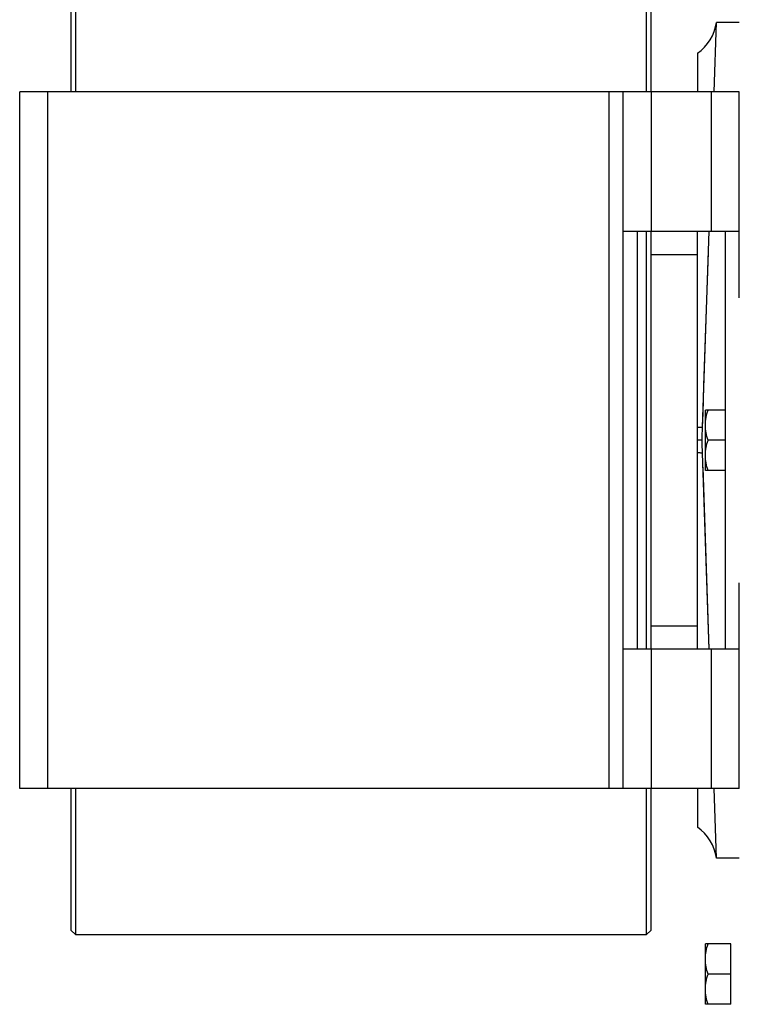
# Model space of a CAD drawing. Extents: x -1709 to 1181, y 8 to 1580.
# Tile 19 of 71: x -1169 to -1014, y 690 to 902. Entities that reach past the tile are written whole.
import ezdxf

# ---------------------------------------------------------------- set-up
doc = ezdxf.new("R2010")
doc.units = 0
doc.header["$LTSCALE"] = 65.395
doc.layers.get('0').update_dxf_attribs({"linetype": 'CONTINUOUS'})

msp = doc.modelspace()

# ---------------------------------------------------------------- linework, layer by layer
at = {"color": 7, "linetype": 'CONTINUOUS'}
for p, q in [((-1158.13, 916.66), (-1158.13, 886.16)), ((-1157.13, 917.66), (-1157.13, 886.16)), ((-1034.13, 886.16), (-1034.13, 917.66)), ((-1033.13, 886.16), (-1033.13, 916.66)), ((-1169.13, 736.16), (-1169.13, 886.16)), ((-1014.13, 886.16), (-1169.13, 886.16)), ((-1039.13, 736.16), (-1039.13, 886.16)), ((-1014.13, 841.84), (-1014.13, 886.16)), ((-1039.13, 856.16), (-1014.13, 856.16)), ((-1036.13, 856.16), (-1036.13, 766.16)), ((-1034.13, 766.16), (-1034.13, 856.16)), ((-1033.13, 766.16), (-1033.13, 856.16)), ((-1017.13, 766.16), (-1017.13, 856.16)), ((-1014.13, 736.16), (-1014.13, 780.47)), ((-1014.13, 766.16), (-1039.13, 766.16)), ((-1014.13, 736.16), (-1169.13, 736.16)), ((-1158.13, 736.16), (-1158.13, 705.66)), ((-1157.13, 736.16), (-1157.13, 704.66)), ((-1034.13, 704.66), (-1034.13, 736.16)), ((-1033.13, 705.66), (-1033.13, 736.16)), ((-1157.13, 704.66), (-1158.13, 705.66)), ((-1157.13, 704.66), (-1034.13, 704.66)), ((-1034.13, 704.66), (-1033.13, 705.66))]:
    msp.add_line(p, q, dxfattribs=at)
at = {"color": 6, "linetype": 'CONTINUOUS'}
for p, q in [((-1019.57, 886.16), (-1019.05, 901.16)), ((-1014.13, 901.16), (-1019.05, 901.16)), ((-1023.13, 894.5), (-1023.13, 886.16)), ((-1023.13, 766.16), (-1023.13, 856.16)), ((-1022.05, 813.96), (-1020.6, 856.16)), ((-1033.13, 851.16), (-1023.13, 851.16)), ((-1022.05, 813.96), (-1021.95, 816.97)), ((-1021.43, 804.66), (-1021.43, 817.66)), ((-1017.13, 817.66), (-1021.43, 817.66)), ((-1022.15, 811.16), (-1023.13, 811.16)), ((-1017.13, 811.16), (-1020.85, 811.16)), ((-1020.6, 766.15), (-1022.05, 808.36)), ((-1020.6, 766.16), (-1021.95, 805.35)), ((-1017.13, 804.66), (-1021.43, 804.66)), ((-1033.13, 771.16), (-1023.13, 771.16)), ((-1023.13, 736.16), (-1023.13, 727.82)), ((-1019.05, 721.16), (-1019.57, 736.16)), ((-1014.13, 721.16), (-1019.05, 721.16)), ((-1021.43, 689.66), (-1021.43, 702.66)), ((-1015.93, 702.66), (-1021.43, 702.66)), ((-1015.93, 696.16), (-1020.85, 696.16)), ((-1015.93, 689.66), (-1021.43, 689.66))]:
    msp.add_line(p, q, dxfattribs=at)
at = {"color": 9, "linetype": 'CONTINUOUS'}
for p, q in [((-1163.13, 886.16), (-1163.13, 736.16)), ((-1042.13, 736.16), (-1042.13, 886.16)), ((-1033.13, 886.16), (-1033.13, 856.16)), ((-1020.13, 856.16), (-1020.13, 886.16)), ((-1033.13, 766.16), (-1033.13, 736.16)), ((-1020.13, 736.16), (-1020.13, 766.16))]:
    msp.add_line(p, q, dxfattribs=at)
at = {"color": 2, "linetype": 'CONTINUOUS'}
msp.add_line((-1015.93, 689.66), (-1015.93, 702.66), dxfattribs=at)
at = {"color": 6, "linetype": 'CONTINUOUS'}
msp.add_lwpolyline([(-1021.95, 816.97), (-1021.74, 822.97), (-1020.75, 851.63)], dxfattribs=at)
for centre, radius, start, end in [((-1028.94, 902.63), 10, 305.533, 351.5179), ((-2382.97, 860.97), 1361.73, 357.9037, 358.02155), ((-2382.99, 761.35), 1361.75, 1.97845, 2.09629), ((-1028.94, 719.68), 10, 8.4821, 54.467)]:
    msp.add_arc(centre, radius, start, end, dxfattribs=at)
for points, knots in [([(-1021.43, 814.41), (-1021.43, 814.96), (-1021.32, 816.07), (-1021.03, 817.13), (-1020.85, 817.66)], [0, 0, 0, 0, 0.498127, 1, 1, 1, 1]), ([(-1020.85, 811.16), (-1021.03, 811.69), (-1021.32, 812.75), (-1021.43, 813.86), (-1021.43, 814.41)], [0, 0, 0, 0, 0.501873, 1, 1, 1, 1]), ([(-1021.43, 807.91), (-1021.43, 808.46), (-1021.32, 809.57), (-1021.03, 810.63), (-1020.85, 811.16)], [0, 0, 0, 0, 0.498127, 1, 1, 1, 1]), ([(-1020.85, 804.66), (-1021.03, 805.19), (-1021.32, 806.25), (-1021.43, 807.36), (-1021.43, 807.91)], [0, 0, 0, 0, 0.501873, 1, 1, 1, 1]), ([(-1021.43, 699.41), (-1021.43, 699.96), (-1021.32, 701.07), (-1021.03, 702.13), (-1020.85, 702.66)], [0, 0, 0, 0, 0.498127, 1, 1, 1, 1]), ([(-1020.85, 696.16), (-1021.03, 696.69), (-1021.32, 697.75), (-1021.43, 698.86), (-1021.43, 699.41)], [0, 0, 0, 0, 0.501873, 1, 1, 1, 1]), ([(-1021.43, 692.91), (-1021.43, 693.46), (-1021.32, 694.57), (-1021.03, 695.63), (-1020.85, 696.16)], [0, 0, 0, 0, 0.498127, 1, 1, 1, 1]), ([(-1020.85, 689.66), (-1021.03, 690.19), (-1021.32, 691.25), (-1021.43, 692.36), (-1021.43, 692.91)], [0, 0, 0, 0, 0.501873, 1, 1, 1, 1])]:
    msp.add_open_spline(points, degree=3, knots=knots, dxfattribs=at)
at = {"color": 9, "linetype": 'CONTINUOUS'}
for points in [[(-1022.05, 813.96), (-1022.09, 813.95), (-1022.21, 813.93), (-1022.43, 813.92), (-1022.75, 813.9), (-1022.99, 813.9), (-1023.13, 813.9)], [(-1022.05, 808.36), (-1022.09, 808.37), (-1022.21, 808.39), (-1022.43, 808.4), (-1022.75, 808.42), (-1022.99, 808.42), (-1023.13, 808.42)]]:
    msp.add_open_spline(points, degree=3, knots=[0, 0, 0, 0, 0.11089, 0.315666, 0.612993, 1, 1, 1, 1], dxfattribs=at)

doc.saveas('drawing.dxf')
